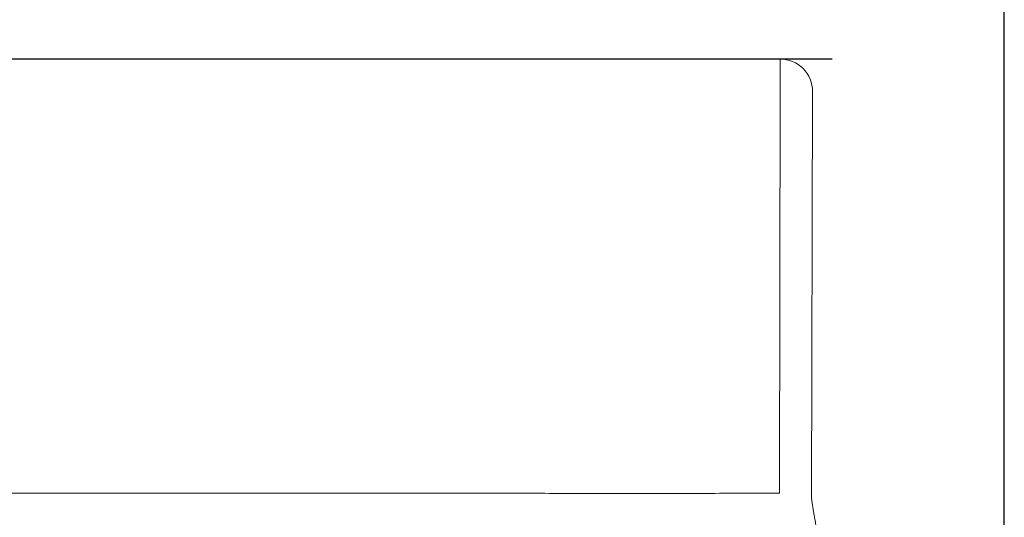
# Model space of a CAD drawing. Header units: millimetres. Extents: x 8 to 623, y 12 to 616.
# Tile 45 of 48: x 318 to 348, y 548 to 563. Entities that reach past the tile are written whole.
import ezdxf

# ---------------------------------------------------------------- set-up
doc = ezdxf.new("R2010")
doc.units = ezdxf.units.MM

msp = doc.modelspace()

# ---------------------------------------------------------------- linework, layer by layer
at = {"color": 7, "linetype": 'Continuous', "lineweight": 30}
for p, q in [((348.053, 371.186), (348.053, 596.186)), ((341.109, 562.073), (308.497, 562.073)), ((342.717, 562.073), (341.109, 562.073))]:
    msp.add_line(p, q, dxfattribs=at)
at = {"color": 8, "linetype": 'Continuous', "lineweight": 0}
for p, q in [((341.109, 562.073), (341.109, 561.247)), ((341.109, 561.247), (341.082, 548.611)), ((342.109, 561.073), (342.082, 548.437))]:
    msp.add_line(p, q, dxfattribs=at)
msp.add_arc((341.109, 561.073), 1, 359.9975, 89.9982, dxfattribs=at)
for points, knots in [([(308.524, 548.611), (309.284, 548.609), (310.805, 548.604), (313.085, 548.603), (315.366, 548.605), (318.225, 548.61), (320.587, 548.613), (322.451, 548.615), (323.239, 548.615), (324.023, 548.616), (324.544, 548.616), (324.803, 548.616)], [0, 0, 0, 0, 0.140087, 0.280213, 0.420287, 0.560407, 0.807092, 0.855539, 0.903981, 0.952308, 1, 1, 1, 1]), ([(341.082, 548.611), (340.322, 548.609), (338.801, 548.604), (336.521, 548.603), (334.24, 548.605), (331.381, 548.61), (329.019, 548.613), (327.155, 548.615), (326.367, 548.615), (325.583, 548.616), (325.062, 548.616), (324.803, 548.616)], [0, 0, 0, 0, 0.140087, 0.280213, 0.420287, 0.560407, 0.807092, 0.855539, 0.903981, 0.952308, 1, 1, 1, 1]), ([(342.267, 547.381), (342.261, 547.407), (342.25, 547.459), (342.232, 547.541), (342.215, 547.627), (342.198, 547.716), (342.18, 547.809), (342.162, 547.913), (342.143, 548.028), (342.123, 548.156), (342.102, 548.291), (342.089, 548.388), (342.082, 548.437)], [0, 0, 0, 0, 0.0945068, 0.188237, 0.2814884, 0.3747252, 0.4679433, 0.5611384, 0.6709407, 0.7806982, 0.8903928, 1, 1, 1, 1])]:
    msp.add_open_spline(points, degree=3, knots=knots, dxfattribs=at)

doc.saveas('drawing.dxf')
